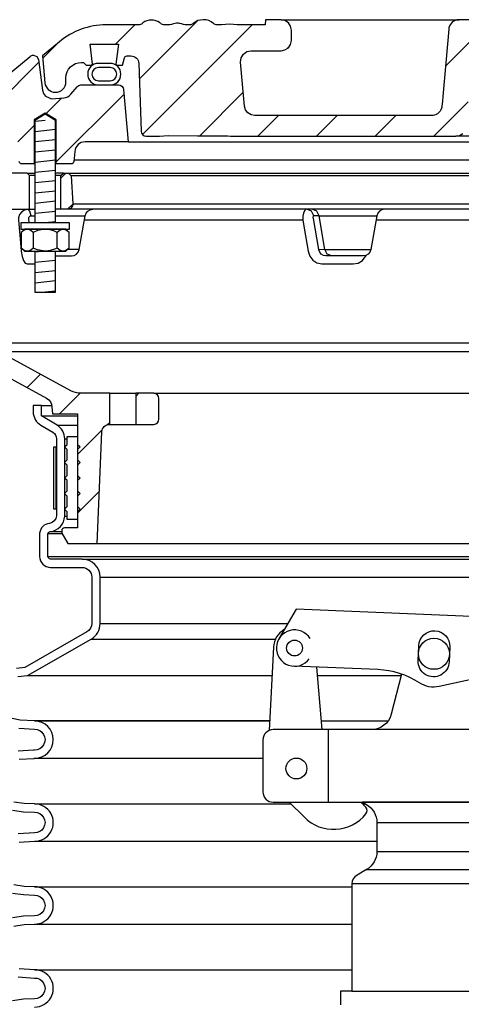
# Model space of a CAD drawing. Extents: x -285 to 5863, y 308 to 3178.
# Tile 102 of 256: x 159.59 to 164.92, y 971.73 to 983.6. Entities that reach past the tile are written whole.
import ezdxf

# ---------------------------------------------------------------- set-up
doc = ezdxf.new("R2010")
doc.units = 0
doc.header["$MEASUREMENT"] = 0
for name, color, linetype in [('ADAPTOR', 3, 'CONTINUOUS'), ('FILL-CAP', 1, 'CONTINUOUS'), ('MULTI-PORT-SPILL-BUCKET', 1, 'CONTINUOUS'), ('MULTI-PORT-SPILL-BUCKET-HATCH', 7, 'CONTINUOUS'), ('MULTI-PORT-SPILL-BUCKET-MANHOLE', 2, 'CONTINUOUS'), ('MULTI-PORT-SPILL-BUCKET-MANHOLE-HATCH', 7, 'CONTINUOUS'), ('MULTI-PORT-SPILL-BUCKET-SHROUD', 1, 'CONTINUOUS')]:
    doc.layers.add(name, color=color, linetype=linetype)
pattern_1 = [(45, (-7807.74136, -194.83305), (-0.35355339, 0.35355339), [])]

msp = doc.modelspace()

# ---------------------------------------------------------------- hatches: boundary and pattern name
at = {"layer": 'MULTI-PORT-SPILL-BUCKET-HATCH', "linetype": 'Continuous'}
h = msp.add_hatch(dxfattribs=at)
h.set_pattern_fill('LINE', color=256, scale=4, angle=45, style=0)
h.set_pattern_definition([(45, (-7671.93883, -223.3278), (-0.35355339, 0.35355339), [])])
edge = h.paths.add_edge_path(flags=17)
edge.add_line((160.08606, 981.31652), (160.08606, 981.72277))
edge.add_line((160.08606, 981.72277), (160.11731, 981.75402))
edge.add_line((160.11731, 981.75402), (160.17981, 981.75402))
edge.add_line((160.17981, 981.75402), (160.21278, 981.72104))
edge.add_line((160.21278, 981.72104), (160.23054, 981.38229))
edge.add_arc((160.16812, 981.37902), 0.0625, -89.997947, 3.00213, ccw=False)
edge.add_line((160.16812, 981.31652), (160.08606, 981.31652))
edge = h.paths.add_edge_path()
edge.add_line((161.208, 979.09777), (160.98952, 979.09777))
edge.add_line((160.98952, 979.09777), (160.98952, 978.72277))
edge.add_line((160.98952, 978.72277), (161.208, 978.72277))
edge.add_arc((161.208, 978.78527), 0.0625, 270, 360)
edge.add_line((161.2705, 978.78527), (161.2705, 979.03527))
edge.add_arc((161.208, 979.03527), 0.0625, 360, 450)
edge = h.paths.add_edge_path()
edge.add_arc((159.34292, 981.19152), 0.125, 90, 182, ccw=False)
edge.add_line((159.34292, 981.31652), (159.71106, 981.31652))
edge.add_line((159.71106, 981.31652), (159.71106, 981.72277))
edge.add_line((159.71106, 981.72277), (159.67981, 981.75402))
edge.add_line((159.67981, 981.75402), (159.34025, 981.75402))
edge.add_arc((159.34025, 981.73902), 0.015, 89.988796, 191.010479)
edge.add_line((159.32553, 981.73615), (159.3467, 981.62723))
edge.add_arc((159.31602, 981.62127), 0.03125, -90.001442, 10.998303, ccw=False)
edge.add_line((159.31602, 981.59002), (159.12409, 981.59002))
edge.add_arc((159.12409, 981.62127), 0.03125, 169.000573, 270.000319, ccw=False)
edge.add_line((159.09341, 981.62723), (159.11458, 981.73616))
edge.add_arc((159.09948, 981.73871), 0.01532, 350.426599, 451.426344)
edge.add_line((159.0991, 981.75402), (158.92829, 981.75402))
edge.add_line((158.92829, 981.75402), (158.90019, 981.72281))
edge.add_line((158.90019, 981.72281), (158.92305, 981.28666))
edge.add_arc((159.17272, 981.29975), 0.25001, 182.999594, 197.899614)
edge.add_line((158.93481, 981.22291), (158.99478, 981.03724))
edge.add_arc((158.75688, 980.9604), 0.25, 1.999905, 17.899997, ccw=False)
edge.add_line((159.00673, 980.96913), (159.02297, 980.50402))
edge.add_line((159.02297, 980.50402), (159.07351, 980.50402))
edge.add_line((159.07351, 980.50402), (159.07351, 979.57357))
edge.add_line((159.07351, 979.57357), (159.10096, 979.48058))
edge.add_line((159.10096, 979.48058), (159.91526, 979.03744))
edge.add_arc((159.85551, 978.92765), 0.125, 2.999956, 61.445298, ccw=False)
edge.add_line((159.98034, 978.93419), (159.98487, 978.84777))
edge.add_line((159.98487, 978.84777), (160.28856, 978.84777))
edge.add_line((160.28856, 978.84777), (160.28856, 977.47277))
edge.add_line((160.28856, 977.47277), (160.12981, 977.47277))
edge.add_arc((160.12981, 977.44152), 0.03125, 90, 180)
edge.add_line((160.09856, 977.44152), (160.09856, 977.41027))
edge.add_line((160.09856, 977.41027), (160.17072, 977.28527))
edge.add_line((160.17072, 977.28527), (160.52356, 977.28527))
edge.add_line((160.52356, 977.28527), (160.5824, 978.63311))
edge.add_arc((160.67606, 978.62902), 0.09375, 90, 177.500009, ccw=False)
edge.add_line((160.67606, 978.72277), (160.67606, 979.09777))
edge.add_line((160.67606, 979.09777), (160.32566, 979.09777))
edge.add_arc((160.32567, 979.34776), 0.25, 241.444909, 269.999756, ccw=False)
edge.add_line((160.20617, 979.12818), (159.33483, 979.60235))
edge.add_arc((159.39458, 979.71215), 0.125, 182.000071, 241.445207, ccw=False)
edge.add_line((159.26966, 979.70779), (159.21799, 981.18716))
h = msp.add_hatch(dxfattribs=at)
h.set_pattern_fill('LINE', color=256, scale=4, angle=45, style=0)
h.set_pattern_definition(pattern_1)
edge = h.paths.add_edge_path()
edge.add_line((160.08606, 981.31652), (160.08606, 981.72277))
edge.add_line((160.08606, 981.72277), (160.11731, 981.75402))
edge.add_line((160.11731, 981.75402), (160.17981, 981.75402))
edge.add_line((160.17981, 981.75402), (160.21278, 981.72104))
edge.add_line((160.21278, 981.72104), (160.23054, 981.38229))
edge.add_arc((160.16812, 981.37902), 0.0625, -89.997947, 3.00213, ccw=False)
edge.add_line((160.16812, 981.31652), (160.08606, 981.31652))
at = {"layer": 'MULTI-PORT-SPILL-BUCKET-MANHOLE-HATCH', "linetype": 'Continuous'}
h = msp.add_hatch(dxfattribs=at)
h.set_pattern_fill('LINE', color=256, scale=4, angle=45, style=0)
h.set_pattern_definition(pattern_1)
h.paths.add_polyline_path([(171.02039, 983.07542, -0.40402688), (171.11409, 983.16589), (171.16402, 983.16589, -0.33946204), (171.19421, 983.14273), (171.2173, 983.05652), (171.28606, 983.05652), (171.29496, 983.06542), (171.26536, 983.30652), (171.60675, 983.30652), (171.57715, 983.06542), (171.58606, 983.05652), (171.6548, 983.05652), (171.6769, 983.07861, -0.19891237), (171.699, 983.08777), (171.71106, 983.08777, -0.41421356), (171.89856, 982.90027), (171.89856, 982.85339, 0.41824171), (172.02527, 982.7284, 0.39283658), (172.15151, 982.8425), (172.17981, 983.16589), (171.97686, 983.33618, 0.17633049), (171.41443, 983.54089), (171.03184, 983.54089), (171.02747, 983.60339), (170.84256, 983.60339), (170.83972, 983.5627), (170.83687, 983.522), (170.83622, 983.51269), (170.83557, 983.5034), (167.21117, 983.5034), (167.20987, 983.522), (167.20703, 983.5627), (167.20418, 983.60339), (167.019, 983.60339), (167.01463, 983.54089), (166.84485, 983.54089), (166.84048, 983.60339), (166.65296, 983.60339), (166.64859, 983.54089), (166.39464, 983.54089), (166.39464, 983.60339), (166.27868, 983.60339), (166.27868, 983.54089), (166.05448, 983.54089), (166.05448, 983.60339), (165.93852, 983.60339), (165.93852, 983.54089), (165.39852, 983.54089), (165.39415, 983.60339), (165.20664, 983.60339), (165.20226, 983.54089), (165.08053, 983.54089), (165.07616, 983.60339), (164.88543, 983.60339), (164.86398, 983.60089), (164.84376, 983.595), (164.82483, 983.58577), (164.8077, 983.57351), (164.79289, 983.55854), (164.78078, 983.54131), (164.77477, 983.52961), (164.77001, 983.51734), (164.76634, 983.50348), (164.76427, 983.48929), (164.72873, 983.08315), (164.69319, 982.67702), (164.68813, 982.61913), (164.68235, 982.55307), (164.67852, 982.5371), (164.67093, 982.51745), (164.66016, 982.49936), (164.64648, 982.48334), (164.63033, 982.46982), (164.61212, 982.45923), (164.58476, 982.44895), (164.55853, 982.44714), (162.42654, 982.44714), (162.38123, 982.45564), (162.34208, 982.47998), (162.31442, 982.51686), (162.302, 982.56125), (162.25552, 983.0925), (162.26168, 983.14357), (162.28789, 983.18784), (162.32971, 983.21781), (162.38006, 983.22839), (162.7421, 983.22839), (162.78994, 983.23791), (162.8305, 983.26501), (162.8576, 983.30556), (162.86711, 983.35339), (162.86711, 983.47839), (162.8576, 983.52623), (162.8305, 983.56678), (162.78994, 983.59388), (162.7421, 983.60339), (162.55459, 983.60339), (162.55022, 983.54089), (162.21382, 983.54089), (162.1674, 983.54444), (162.12098, 983.54809), (162.07365, 983.54455), (162.02563, 983.54089), (161.96334, 983.54089), (161.94054, 983.54695), (161.9267, 983.55875), (161.90032, 983.57936), (161.87025, 983.59389), (161.83767, 983.60144), (161.80408, 983.60339), (161.73882, 983.59275), (161.68348, 983.55906), (161.67423, 983.55109), (161.65365, 983.54142), (161.63899, 983.54089), (161.60978, 983.54089), (161.58739, 983.54265), (161.5654, 983.54712), (161.54362, 983.55307), (161.52177, 983.55875), (161.52026, 983.55907), (161.51875, 983.55939), (161.50638, 983.5612), (161.49388, 983.56181), (161.47986, 983.56104), (161.466, 983.55875), (161.44414, 983.55306), (161.42234, 983.54711), (161.4003, 983.54265), (161.37799, 983.54089), (161.32851, 983.54089), (161.30607, 983.54753), (161.2913, 983.55816), (161.29063, 983.55875), (161.28401, 983.56426), (161.27709, 983.56938), (161.25521, 983.58206), (161.23158, 983.59108), (161.2061, 983.59645), (161.1801, 983.59818), (161.15261, 983.59625), (161.12574, 983.59021), (161.10011, 983.57963), (161.07676, 983.5647), (161.07312, 983.56178), (161.06235, 983.55257), (161.03983, 983.54186), (161.02315, 983.54089), (160.63269, 983.54089, 0.17632698), (160.07025, 983.33618), (159.86731, 983.16589), (159.8956, 982.8425, 0.39283658), (160.02184, 982.7284, 0.41824171), (160.14856, 982.85339), (160.14856, 982.90027, -0.41421356), (160.33606, 983.08777), (160.34811, 983.08777, -0.19891237), (160.37021, 983.07861), (160.39231, 983.05652), (160.46106, 983.05652), (160.46996, 983.06542), (160.44036, 983.30652), (160.78175, 983.30652), (160.75215, 983.06542), (160.76105, 983.05652), (160.82981, 983.05652), (160.85291, 983.14273, -0.3394582), (160.88309, 983.16589), (160.93302, 983.16589, -0.40402635), (161.02672, 983.07541), (161.05528, 982.25746, 0.40402635), (161.11774, 982.19714), (161.27637, 982.19714), (161.32809, 982.20099), (161.37982, 982.20468), (161.73522, 982.20274), (162.10212, 982.20106), (162.13292, 982.20013), (162.16365, 982.19768), (162.17393, 982.19714), (164.84997, 982.19714), (164.89528, 982.20564), (164.93442, 982.22998), (164.96209, 982.26686), (164.9745, 982.31125), (165.04476, 983.11429), (165.05718, 983.15868), (165.08484, 983.19555), (165.12399, 983.21989), (165.16929, 983.22839), (167.57416, 983.22839, -0.38887873), (167.82321, 983.00018), (167.83106, 982.91044, 0.38887873), (167.89333, 982.85339), (168.02963, 982.85339, -0.09968274), (168.07801, 982.84365), (169.24235, 982.35492, -0.27840381), (169.31849, 982.25056), (169.31917, 982.24279, 0.38887873), (169.36898, 982.19714), (170.92937, 982.19714, 0.40402623), (170.99183, 982.25746)])
h = msp.add_hatch(dxfattribs=at)
h.set_pattern_fill('LINE', color=256, scale=4, angle=45, style=0)
h.set_pattern_definition(pattern_1)
edge = h.paths.add_edge_path()
edge.add_line((160.8434, 982.75946), (160.89856, 982.12902))
edge.add_line((160.89856, 982.12902), (160.38009, 982.12902))
edge.add_arc((160.38009, 982.00402), 0.125, 89.999957, 174.999901)
edge.add_line((160.25556, 982.01491), (160.2448, 981.89192))
edge.add_arc((160.21367, 981.89464), 0.03125, 270, 355, ccw=False)
edge.add_line((160.21367, 981.86339), (160.03226, 981.86339))
edge.add_line((160.03226, 981.86339), (160.03226, 982.39464))
edge.add_line((160.03226, 982.39464), (159.89856, 982.47498))
edge.add_line((159.89856, 982.47498), (159.76486, 982.39464))
edge.add_line((159.76486, 982.39464), (159.76486, 981.86339))
edge.add_line((159.76486, 981.86339), (159.61731, 981.86339))
edge.add_arc((159.61731, 981.89464), 0.03125, 180, 270, ccw=False)
edge.add_line((159.58606, 981.89464), (159.58606, 982.12902))
edge.add_line((159.58606, 982.12902), (159.34101, 982.12902))
edge.add_arc((159.34101, 982.14464), 0.01562, 169.000254, 270, ccw=False)
edge.add_line((159.32567, 982.14762), (159.3467, 982.2558))
edge.add_arc((159.31602, 982.26177), 0.03125, 348.999407, 449.999153)
edge.add_line((159.31602, 982.29302), (159.12409, 982.29302))
edge.add_arc((159.12409, 982.26177), 0.03125, 89.998557, 190.998303)
edge.add_line((159.09341, 982.25581), (159.11458, 982.14688))
edge.add_arc((159.09985, 982.14402), 0.01501, -89.975776, 10.991064, ccw=False)
edge.add_line((159.09986, 982.12902), (158.92981, 982.12902))
edge.add_arc((158.92981, 982.16027), 0.03125, 180, 270, ccw=False)
edge.add_line((158.89856, 982.16027), (158.89856, 982.50402))
edge.add_line((158.89856, 982.50402), (158.92687, 982.50933))
edge.add_line((158.92687, 982.50933), (159.71785, 983.16143))
edge.add_arc((159.75752, 983.11314), 0.0625, 90, 129.399472, ccw=False)
edge.add_line((159.75752, 983.17564), (159.79829, 983.16031))
edge.add_line((159.79829, 983.16031), (159.81906, 983.12183))
edge.add_line((159.81906, 983.12183), (159.86434, 982.75488))
edge.add_line((159.86434, 982.75488), (159.87626, 982.71473))
edge.add_line((159.87626, 982.71473), (159.90135, 982.68087))
edge.add_line((159.90135, 982.68087), (159.97356, 982.64807))
edge.add_line((159.97356, 982.64807), (160.12267, 982.66112))
edge.add_arc((160.11178, 982.78565), 0.125, 274.999649, 319.999859)
edge.add_line((160.20753, 982.7053), (160.28212, 982.79419))
edge.add_arc((160.33, 982.75402), 0.0625, 89.998431, 139.998976, ccw=False)
edge.add_line((160.33, 982.81652), (160.78114, 982.81652))
edge.add_arc((160.78114, 982.75402), 0.0625, 5, 90, ccw=False)

# ---------------------------------------------------------------- linework, layer by layer
at = {"layer": 'ADAPTOR', "color": 7}
for p, q in [((163.89856, 973.92168), (168.14856, 973.92168)), ((163.89856, 973.56981), (168.14909, 973.56981)), ((163.77296, 973.35357), (168.27415, 973.35357)), ((168.44984, 973.17897), (163.59727, 973.17897)), ((163.59727, 971.88711), (168.44984, 971.88711))]:
    msp.add_line(p, q, dxfattribs=at)
at = {"layer": 'ADAPTOR', "linetype": 'Continuous'}
msp.add_lwpolyline([(168.32086, 974.16561), (163.72625, 974.16561), (163.77397, 974.13795, -0.26744182), (163.89856, 973.92168), (163.89856, 973.56943, -0.26792575), (163.77357, 973.35294), (163.65976, 973.28722, 0.26792575), (163.59727, 973.17897), (163.59727, 971.88711), (163.46106, 971.88711), (163.46106, 971.72093, -0.33900864)], format="xyb", dxfattribs=at)
at = {"layer": 'FILL-CAP', "linetype": 'Continuous'}
msp.add_line((163.2385, 975.04061), (163.17262, 975.79474), dxfattribs=at)
at = {"layer": 'FILL-CAP', "color": 2, "linetype": 'Continuous'}
msp.add_line((163.31606, 974.16561), (163.31606, 975.04061), dxfattribs=at)
at = {"layer": 'FILL-CAP', "linetype": 'Continuous'}
msp.add_lwpolyline([(165.50248, 976.02021), (165.32421, 976.3945), (162.92498, 976.49298), (162.71663, 976.13456)], dxfattribs=at)
for points in [[(162.78181, 976.24668, 0.2587825), (162.65179, 976.03696), (162.60083, 975.03114)], [(165.12943, 976.05644, -1.44499019), (165.35113, 975.71232), (164.64872, 975.56073, -0.19970767), (164.41298, 975.60404, 0.13452379), (163.9094, 975.7645), (162.89678, 975.80606)]]:
    msp.add_lwpolyline(points, format="xyb", dxfattribs=at)
for points in [[(164.40294, 976.05325, -1), (164.77762, 976.03787), (164.77024, 975.85802, -1.00000015), (164.39556, 975.8734)], [(169.39856, 974.16561, 0.41421356), (169.52356, 974.29061), (169.52356, 974.91561, 0.41421356), (169.39856, 975.04061), (162.64856, 975.04061, 0.41421356), (162.52356, 974.91561), (162.52356, 974.29061, 0.41421356), (162.64856, 974.16561)]]:
    msp.add_lwpolyline(points, format="xyb", close=True, dxfattribs=at)
at = {"layer": 'FILL-CAP', "color": 2, "linetype": 'Continuous'}
for points in [[(164.19594, 975.71017), (164.07209, 975.22837, -0.34229985), (163.82996, 975.04061)], [(162.84073, 974.16561), (163.02358, 973.98349, 0.44640039), (163.76685, 974.02541, 0.36107386), (163.76539, 974.10526, 0.04329968), (163.70352, 974.16561)]]:
    msp.add_lwpolyline(points, format="xyb", dxfattribs=at)
at = {"layer": 'FILL-CAP', "color": 1, "linetype": 'Continuous'}
for centre, radius in [((162.90575, 976.02462), 0.0955), ((164.58659, 975.95563), 0.1875), ((162.92806, 974.57261), 0.126)]:
    msp.add_circle(centre, radius, dxfattribs=at)
at = {"layer": 'FILL-CAP', "linetype": 'Continuous'}
msp.add_arc((162.90583, 976.02462), 0.2188, 31.207476, 324.090131, dxfattribs=at)
at = {"layer": 'MULTI-PORT-SPILL-BUCKET', "color": 7, "linetype": 'Continuous'}
for p, q in [((159.67981, 981.75402), (159.77536, 981.75402)), ((160.11731, 981.75402), (160.02176, 981.75402)), ((160.17981, 981.75402), (171.86731, 981.75402)), ((159.77536, 981.72277), (159.71106, 981.72277)), ((160.08606, 981.72277), (160.02176, 981.72277)), ((171.83433, 981.72104), (160.21278, 981.72104)), ((159.69209, 981.31652), (159.74666, 981.31652)), ((159.69209, 981.31652), (159.77536, 981.31652)), ((172.02536, 981.31652), (160.02176, 981.31652)), ((160.23054, 981.38229), (171.81657, 981.38229)), ((159.72742, 981.23905), (159.77536, 981.23905)), ((160.02176, 981.23905), (160.37968, 981.23905)), ((163.00535, 981.18716), (160.37053, 981.18716)), ((163.20228, 981.23905), (163.13905, 981.23905)), ((163.20228, 981.23905), (163.89745, 981.23905)), ((165.90036, 981.18716), (163.8883, 981.18716)), ((160.30781, 980.83149), (160.16952, 980.83149)), ((163.26867, 980.83149), (163.19722, 980.82929)), ((163.26867, 980.83149), (163.82559, 980.83149)), ((159.26966, 979.70779), (172.77746, 979.70779)), ((159.33483, 979.60235), (172.71228, 979.60235)), ((160.67606, 979.09777), (160.98952, 979.09777)), ((161.208, 979.09777), (170.83911, 979.09777)), ((160.67606, 978.72277), (160.98952, 978.72277)), ((160.52356, 977.28527), (171.52356, 977.28527))]:
    msp.add_line(p, q, dxfattribs=at)
at = {"layer": 'MULTI-PORT-SPILL-BUCKET', "color": 2, "linetype": 'Continuous'}
for p, q in [((159.75422, 981.03734), (159.75422, 980.8492)), ((160.04289, 980.8492), (160.04289, 981.03734))]:
    msp.add_line(p, q, dxfattribs=at)
for points in [[(160.02176, 981.15402), (160.02176, 982.3887), (159.89856, 982.46273), (159.77536, 982.3887), (159.77536, 981.15402)], [(160.18723, 981.03734), (160.15715, 981.06223), (160.12412, 981.07602), (160.11506, 981.07602), (160.11506, 981.07602), (160.07755, 981.06501), (160.04289, 981.03734), (160.01049, 981.0521), (159.96005, 981.06857), (159.90589, 981.07591), (159.89855, 981.07602), (159.80555, 981.05928), (159.75422, 981.03734), (159.72413, 981.06223), (159.69111, 981.07602), (159.68205, 981.07602), (159.64453, 981.06501), (159.60988, 981.03734)], [(160.18723, 980.8492), (160.15715, 980.82431), (160.12412, 980.81052), (160.11506, 980.81052), (160.11506, 980.81052), (160.07755, 980.82153), (160.04289, 980.8492), (160.01049, 980.83443), (159.96005, 980.81797), (159.90589, 980.81063), (159.89855, 980.81052), (159.80555, 980.82726), (159.75422, 980.8492), (159.72413, 980.82431), (159.69111, 980.81052), (159.68205, 980.81052), (159.64453, 980.82153), (159.60988, 980.8492)], [(159.77536, 980.81052), (159.77536, 980.31665), (160.02176, 980.31665), (160.02176, 980.81052)]]:
    msp.add_lwpolyline(points, dxfattribs=at)
at = {"layer": 'MULTI-PORT-SPILL-BUCKET', "linetype": 'Continuous'}
for points in [[(159.34292, 981.31652), (159.71106, 981.31652), (159.71106, 981.72277), (159.67981, 981.75402), (159.34025, 981.75402, 0.47174628)], [(160.08606, 981.31652), (160.08606, 981.72277), (160.11731, 981.75402), (160.17981, 981.75402), (160.21278, 981.72104), (160.23054, 981.38229, -0.4296343), (160.16812, 981.31652), (160.08606, 981.31652)], [(159.10096, 979.48058), (159.91526, 979.03744, -0.26069176), (159.98034, 978.93419), (159.98487, 978.84777), (160.28856, 978.84777), (160.28856, 977.47277), (160.12981, 977.47277, 0.41421356), (160.09856, 977.44152), (160.09856, 977.41027), (160.17072, 977.28527), (160.52356, 977.28527), (160.5824, 978.63311, -0.40149071), (160.67606, 978.72277), (160.67606, 978.72277), (160.67606, 979.09777), (160.32566, 979.09777, -0.12524277), (160.20617, 979.12818), (159.33483, 979.60235, -0.265356)]]:
    msp.add_lwpolyline(points, format="xyb", dxfattribs=at)
at = {"layer": 'MULTI-PORT-SPILL-BUCKET', "color": 7, "linetype": 'Continuous'}
for points in [[(159.70502, 981.15402), (159.70033, 981.20671), (159.70108, 981.21727), (159.70509, 981.22673), (159.71195, 981.23401), (159.72079, 981.2382), (159.72742, 981.23905), (159.71515, 981.29458), (159.69209, 981.31652), (159.64806, 981.3074), (159.61475, 981.28538), (159.59033, 981.25278), (159.57758, 981.21322), (159.57624, 981.18716), (159.59286, 981.00263), (159.61019, 980.81194), (159.62049, 980.74712), (159.63632, 980.69909), (159.65668, 980.6678), (159.67936, 980.657), (159.6899, 980.657), (159.77536, 980.657)], [(163.35397, 980.75402), (163.2983, 980.77595), (163.26867, 980.83149), (163.20228, 981.23905), (163.17265, 981.29458), (163.11698, 981.31652)]]:
    msp.add_lwpolyline(points, dxfattribs=at)
for points in [[(160.02176, 980.75402), (160.21549, 980.75402, 0.36397024), (160.30781, 980.83149), (160.37968, 981.23905, -0.36397024), (160.472, 981.31652)], [(163.98978, 981.31652, 0.36397024), (163.89745, 981.23905), (163.82559, 980.83149, -0.36397024), (163.73326, 980.75402), (163.28109, 980.75402), (163.25307, 980.75931), (163.2281, 980.7746), (163.20896, 980.79812), (163.19767, 980.8271), (163.19678, 980.83149), (163.1322, 981.20671), (163.13122, 981.21471), (163.13123, 981.22451), (163.13268, 981.23229), (163.13538, 981.2373), (163.13905, 981.23905), (163.10943, 981.29458), (163.05376, 981.31652), (163.04275, 981.31381), (163.02661, 981.29833), (163.0141, 981.27077), (163.00665, 981.23427), (163.00535, 981.18716), (163.03855, 980.99646), (163.07075, 980.81194), (163.09066, 980.75316), (163.12693, 980.70466), (163.17591, 980.67143), (163.23284, 980.6573), (163.2427, 980.657), (163.42627, 980.657), (163.61208, 980.657), (163.67153, 980.6678), (163.72418, 980.69909), (163.76844, 980.76116)]]:
    msp.add_lwpolyline(points, format="xyb", dxfattribs=at)
at = {"layer": 'MULTI-PORT-SPILL-BUCKET', "color": 2, "linetype": 'Continuous'}
for points in [[(159.60556, 981.07602), (160.19155, 981.07602), (160.19155, 981.15402), (160.19155, 981.15402), (159.60556, 981.15402)], [(159.64855, 981.07602), (159.60988, 981.03734), (159.60988, 980.8492), (159.64855, 980.81052), (160.14855, 980.81052), (160.18723, 980.8492), (160.18723, 981.03734), (160.14855, 981.07602)], [(160.16356, 977.66902), (160.13231, 977.70027), (160.16356, 977.73152), (160.16356, 977.85652), (160.13231, 977.88777), (160.16356, 977.91902), (160.16356, 978.04402), (160.13231, 978.07527), (160.16356, 978.10652), (160.16356, 978.23152), (160.13231, 978.26277), (160.16356, 978.29402), (160.16356, 978.41902), (160.13231, 978.45027), (160.16356, 978.48152), (160.16356, 978.57527), (160.28856, 978.57527), (160.28856, 978.48152), (160.31981, 978.45027), (160.28856, 978.41902), (160.28856, 978.29402), (160.31981, 978.26277), (160.28856, 978.23152), (160.28856, 978.10652), (160.31981, 978.07527), (160.28856, 978.04402), (160.28856, 977.91902), (160.31981, 977.88777), (160.28856, 977.85652), (160.28856, 977.73152), (160.31981, 977.70027), (160.28856, 977.66902), (160.28856, 977.57527), (160.16356, 977.57527)]]:
    msp.add_lwpolyline(points, close=True, dxfattribs=at)
at = {"layer": 'MULTI-PORT-SPILL-BUCKET', "linetype": 'Continuous'}
msp.add_lwpolyline([(161.208, 979.09777), (160.98952, 979.09777), (160.98952, 978.72277), (161.208, 978.72277, 0.41421356), (161.2705, 978.78527), (161.2705, 979.03527, 0.41421356)], format="xyb", close=True, dxfattribs=at)
at = {"layer": 'MULTI-PORT-SPILL-BUCKET-HATCH', "color": 7, "linetype": 'Continuous'}
for p, q in [((159.89856, 982.3887), (159.77595, 982.37593)), ((160.02116, 982.27801), (159.77595, 982.25246)), ((160.02116, 982.15454), (159.77595, 982.12899)), ((160.02116, 982.03107), (159.77595, 982.00552)), ((160.02116, 981.9076), (159.77595, 981.88205)), ((160.02116, 981.78413), (159.77595, 981.75859)), ((160.02116, 981.66067), (159.77595, 981.63512)), ((160.02116, 981.5372), (159.77595, 981.51165)), ((160.02116, 981.41373), (159.77595, 981.38818)), ((160.02116, 981.29026), (159.77595, 981.26471)), ((160.02116, 981.16679), (159.89855, 981.15402))]:
    msp.add_line(p, q, dxfattribs=at)
at = {"layer": 'MULTI-PORT-SPILL-BUCKET-HATCH', "color": 7}
for p, q in [((159.89856, 980.81052), (159.77595, 980.79775)), ((160.02116, 980.69983), (159.77595, 980.67428)), ((160.02116, 980.57636), (159.77595, 980.55081)), ((160.02116, 980.45289), (159.77595, 980.42734)), ((160.02116, 980.32942), (159.89856, 980.31665))]:
    msp.add_line(p, q, dxfattribs=at)
at = {"layer": 'MULTI-PORT-SPILL-BUCKET-MANHOLE', "color": 7, "linetype": 'Continuous'}
for p, q in [((162.7421, 983.60339), (164.8888, 983.60339)), ((160.89856, 982.12902), (171.14856, 982.12902)), ((169.36898, 982.19714), (164.84999, 982.19714))]:
    msp.add_line(p, q, dxfattribs=at)
at = {"layer": 'MULTI-PORT-SPILL-BUCKET-MANHOLE', "linetype": 'Continuous'}
for points in [[(164.88491, 983.60333), (164.86398, 983.60089), (164.84376, 983.595), (164.82483, 983.58577), (164.8077, 983.57351), (164.79289, 983.55854), (164.78078, 983.54131), (164.77477, 983.52961), (164.77001, 983.51734), (164.76634, 983.50348), (164.76427, 983.48929), (164.72873, 983.08315), (164.69319, 982.67702), (164.68813, 982.61913), (164.68306, 982.56125), (164.68139, 982.54906), (164.67852, 982.5371), (164.67093, 982.51745), (164.66016, 982.49936), (164.64648, 982.48334), (164.63033, 982.46982), (164.61212, 982.45923), (164.5924, 982.45182), (164.57562, 982.44832), (164.55853, 982.44714), (162.42654, 982.44714), (162.38123, 982.45564), (162.34208, 982.47998), (162.31442, 982.51686), (162.302, 982.56125), (162.25552, 983.0925), (162.26168, 983.14357), (162.28789, 983.18784), (162.32971, 983.21781), (162.38006, 983.22839), (162.7421, 983.22839), (162.78994, 983.23791), (162.8305, 983.26501), (162.8576, 983.30556), (162.86711, 983.35339), (162.86711, 983.47839), (162.8576, 983.52623), (162.8305, 983.56678), (162.78994, 983.59388), (162.7421, 983.60339), (162.55459, 983.60339), (162.55022, 983.54089), (162.21382, 983.54089), (162.1674, 983.54444), (162.12098, 983.54809), (162.07365, 983.54455), (162.02563, 983.54089), (161.97068, 983.54089), (161.96518, 983.54114), (161.95972, 983.54185), (161.94945, 983.54458), (161.93978, 983.54898), (161.93292, 983.55344), (161.9267, 983.55875), (161.90032, 983.57936), (161.87025, 983.59389), (161.83767, 983.60144), (161.80408, 983.60339), (161.73882, 983.59275), (161.68297, 983.55875), (161.68112, 983.55703), (161.67921, 983.55538), (161.67049, 983.54933), (161.66087, 983.54481), (161.65453, 983.54284), (161.64802, 983.54154), (161.64351, 983.54105), (161.63899, 983.54089), (161.60978, 983.54089), (161.58739, 983.54265), (161.5654, 983.54712), (161.54362, 983.55307), (161.52177, 983.55875), (161.52026, 983.55907), (161.51875, 983.55939), (161.50638, 983.5612), (161.49388, 983.56181), (161.47986, 983.56104), (161.466, 983.55875), (161.44414, 983.55306), (161.42234, 983.54711), (161.4003, 983.54265), (161.37799, 983.54089), (161.3378, 983.54089), (161.33665, 983.5409), (161.3355, 983.54093), (161.32352, 983.54237), (161.31194, 983.54579), (161.3011, 983.5511), (161.29131, 983.55816), (161.29096, 983.55845), (161.29063, 983.55875), (161.28401, 983.56426), (161.27709, 983.56938), (161.25521, 983.58206), (161.23158, 983.59108), (161.2061, 983.59645), (161.1801, 983.59818), (161.15261, 983.59625), (161.12574, 983.59021), (161.10011, 983.57963), (161.07676, 983.5647), (161.07312, 983.56178), (161.06958, 983.55875), (161.06419, 983.55445), (161.05841, 983.55069), (161.04748, 983.54549), (161.03583, 983.54219), (161.02956, 983.54126), (161.02323, 983.5409), (161.02282, 983.5409), (161.0224, 983.54089), (160.63269, 983.54089, 0.17632698), (160.07025, 983.33618), (159.86731, 983.16589), (159.8956, 982.8425, 0.38887873), (160.02012, 982.72839), (160.02356, 982.72839, 0.41421356), (160.14856, 982.85339), (160.14856, 982.90027, -0.41421356), (160.33606, 983.08777), (160.34811, 983.08777, -0.19891237), (160.37021, 983.07861), (160.39231, 983.05652), (160.46106, 983.05652), (160.46996, 983.06542), (160.44036, 983.30652), (160.78175, 983.30652), (160.75215, 983.06542), (160.76105, 983.05652), (160.82981, 983.05652), (160.85291, 983.14273, -0.3394582), (160.88309, 983.16589), (160.93302, 983.16589, -0.40402635), (161.02672, 983.07541), (161.05528, 982.25746, 0.40402635), (161.11774, 982.19714), (161.27637, 982.19714), (161.32809, 982.20099), (161.37982, 982.20468), (161.73522, 982.20274), (162.10212, 982.20106), (162.13292, 982.20013), (162.16365, 982.19768), (162.17393, 982.19714), (162.17393, 982.19714), (164.84997, 982.19714), (164.89528, 982.20564), (164.93442, 982.22998)], [(158.92687, 982.50933), (159.71785, 983.16143, -0.17362646), (159.75752, 983.17564), (159.79829, 983.16031), (159.81906, 983.12183), (159.86434, 982.75488), (159.87626, 982.71473), (159.90135, 982.68087), (159.97356, 982.64807), (160.12267, 982.66112, 0.19891332), (160.20753, 982.7053), (160.28212, 982.79419, -0.22169716), (160.33, 982.81652), (160.78114, 982.81652, -0.38887873), (160.8434, 982.75946)], [(160.8434, 982.75946), (160.89856, 982.12902), (160.38009, 982.12902, 0.38887845), (160.25556, 982.01491), (160.2448, 981.89192, -0.38887873), (160.21367, 981.86339), (160.03226, 981.86339), (160.03226, 982.39464), (159.89856, 982.47498), (159.76486, 982.39464), (159.76486, 981.86339), (159.61731, 981.86339, -0.41421356), (159.58606, 981.89464)]]:
    msp.add_lwpolyline(points, format="xyb", dxfattribs=at)
msp.add_lwpolyline([(165.07616, 983.60339), (164.8888, 983.60339)], dxfattribs=at)
at = {"layer": 'MULTI-PORT-SPILL-BUCKET-MANHOLE', "color": 7, "linetype": 'Continuous'}
msp.add_lwpolyline([(160.68106, 983.07652), (160.55171, 983.07652), (160.54106, 983.07652, 1), (160.54106, 982.81652), (160.68106, 982.81652, 1), (160.68106, 983.07652)], format="xyb", dxfattribs=at)
msp.add_lwpolyline([(160.54106, 982.86652), (160.68106, 982.86652, 1), (160.68106, 983.02652), (160.54106, 983.02652, 1)], format="xyb", close=True, dxfattribs=at)
msp.add_lwpolyline([(165.5322, 981.91027), (160.24641, 981.91027)], dxfattribs=at)
at = {"layer": 'MULTI-PORT-SPILL-BUCKET-SHROUD', "color": 7, "linetype": 'Continuous'}
for p, q in [((159.85356, 978.95027), (159.97845, 978.95027)), ((159.85356, 978.82495), (160.28856, 978.82495)), ((160.04212, 978.71247), (160.28856, 978.71247)), ((160.13356, 978.54791), (160.16356, 978.54791)), ((160.02981, 977.70027), (160.02856, 977.70027)), ((160.03358, 977.70027), (160.02981, 977.70027)), ((160.13356, 977.61617), (160.16356, 977.61617)), ((159.93168, 977.40434), (160.10198, 977.40434)), ((159.95997, 977.42918), (160.09856, 977.42918)), ((159.93168, 977.12934), (172.11543, 977.12934)), ((160.34231, 977.09809), (171.70481, 977.09809)), ((160.56106, 976.87934), (171.48606, 976.87934)), ((160.56106, 976.32221), (162.82571, 976.32221)), ((160.45127, 976.13253), (162.67551, 976.13253)), ((159.68495, 975.6923), (162.63433, 975.6923)), ((163.18157, 975.6923), (164.19134, 975.6923)), ((159.7711, 975.14497), (162.6066, 975.14497)), ((162.6066, 975.14497), (159.7711, 975.14497)), ((163.22939, 975.14497), (164.03315, 975.14497)), ((159.7711, 974.69497), (162.52356, 974.69497)), ((159.77109, 974.14497), (162.86146, 974.14497)), ((163.72716, 974.14497), (163.76186, 974.14497)), ((159.77109, 973.69497), (163.89856, 973.69497)), ((159.77108, 973.14497), (163.59727, 973.14497)), ((159.77108, 972.69497), (163.59727, 972.69497)), ((159.77108, 972.14497), (163.59727, 972.14497))]:
    msp.add_line(p, q, dxfattribs=at)
at = {"layer": 'MULTI-PORT-SPILL-BUCKET-SHROUD', "color": 1, "linetype": 'Continuous'}
for points in [[(159.5681, 975.68021), (159.68495, 975.6923), (160.45127, 976.13253, 0.26853007), (160.56106, 976.32221), (160.56106, 976.87934, 0.41421356), (160.34231, 977.09809), (159.96293, 977.09809, -0.41421356), (159.93168, 977.12934), (159.93168, 977.40434, -0.33495079), (159.95997, 977.42918, 0.37226186), (160.13356, 977.61617), (160.13356, 978.54791, 0.26412454), (160.04212, 978.71247), (159.85356, 978.82495), (159.85356, 978.95027), (159.75356, 978.95027), (159.75356, 978.87464, 0.26412454), (159.84499, 978.71362), (159.99041, 978.62687, -0.26412454), (160.03356, 978.54845), (160.03356, 977.61826, -0.36520106), (159.94991, 977.52868, 0.35854627), (159.83168, 977.41103), (159.83168, 977.12934, 0.41421356), (159.96293, 976.99809), (160.34231, 976.99809, -0.41421356), (160.46106, 976.87934), (160.46106, 976.32221, -0.26853007), (160.40146, 976.21924), (159.65354, 975.78959), (159.55303, 975.77919)], [(159.58553, 974.68279), (159.76514, 974.69458), (159.7711, 974.69497, 1), (159.7711, 975.14497), (159.59464, 975.15602), (159.42175, 975.19189)], [(159.58129, 975.05666), (159.76842, 975.04494, -1.02213573), (159.7683, 974.795), (159.7586, 974.79436), (159.57141, 974.78208)], [(159.58552, 973.68279), (159.77109, 973.69497, 1.00000017), (159.77109, 974.14497), (159.64564, 974.1504), (159.52174, 974.16769)], [(159.50252, 974.06941), (159.63654, 974.0507), (159.76924, 974.04495, -1.01877101), (159.76829, 973.795), (159.57141, 973.78208)], [(159.52165, 972.67222), (159.64559, 972.68953), (159.77108, 972.69497, 1.00000017), (159.77108, 973.14497), (159.64563, 973.1504), (159.52174, 973.16769)], [(159.50252, 973.06941), (159.63654, 973.0507), (159.76923, 973.04495, -1.01490594), (159.76923, 972.79498), (159.63649, 972.78923), (159.50242, 972.7705)], [(159.77108, 971.69497, 1.00000016), (159.77108, 972.14497), (159.58595, 972.15708)], [(159.57185, 972.05779), (159.76829, 972.04493, -1.01873998), (159.76923, 971.79498), (159.63654, 971.78923), (159.50252, 971.77053)]]:
    msp.add_lwpolyline(points, format="xyb", dxfattribs=at)
at = {"layer": 'MULTI-PORT-SPILL-BUCKET-SHROUD', "color": 7, "linetype": 'Continuous'}
msp.add_lwpolyline([(160.02856, 978.45027), (160.02856, 977.70027), (160.00356, 977.70027), (160.00356, 978.45027), (160.02856, 978.45027), (160.02981, 978.45027), (160.03358, 978.45027)], dxfattribs=at)

doc.saveas('drawing.dxf')
